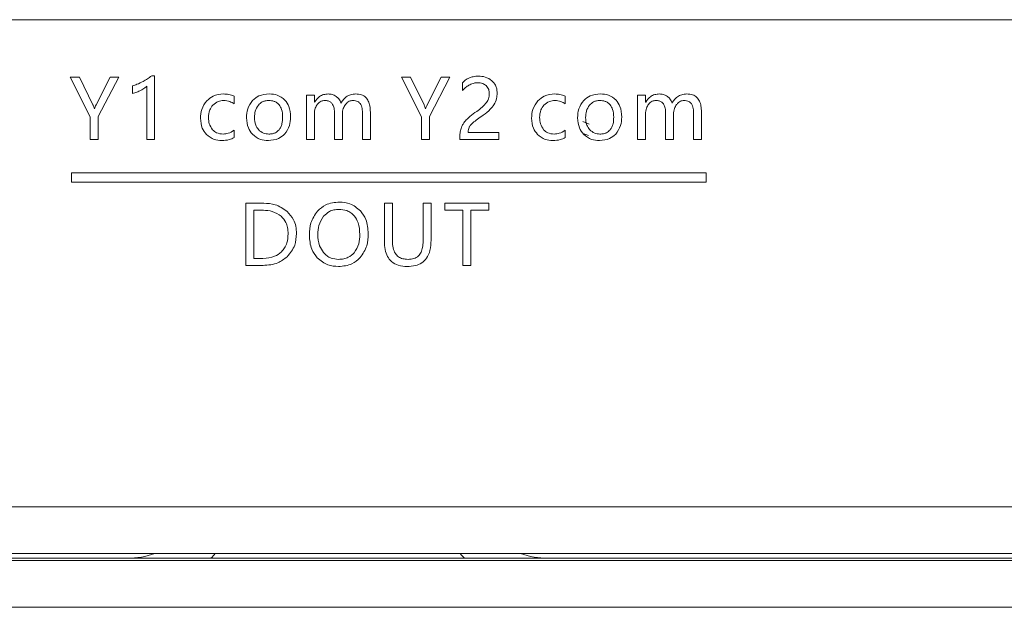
# Model space of a CAD drawing. Header units: millimetres. Extents: x 4100 to 4693, y 1813 to 3018.
# Tile 15 of 29: x 4383 to 4425, y 1979 to 2004. Entities that reach past the tile are written whole.
import ezdxf

# ---------------------------------------------------------------- set-up
doc = ezdxf.new("R2010")
doc.units = ezdxf.units.MM

msp = doc.modelspace()

# ---------------------------------------------------------------- linework, layer by layer
at = {"color": 0, "linetype": 'ByBlock', "lineweight": 5}
for p, q in [((4357.647, 2003.769), (4438.486, 2003.769)), ((4385.398, 2001.307), (4386.252, 1999.612)), ((4385.792, 2001.307), (4385.398, 2001.307)), ((4386.366, 2000.125), (4385.792, 2001.307)), ((4387.107, 2001.307), (4386.506, 2000.124)), ((4386.597, 1999.621), (4387.472, 2001.307)), ((4387.472, 2001.307), (4387.107, 2001.307)), ((4389.011, 2001.366), (4388.884, 2001.366)), ((4389.011, 1998.639), (4389.011, 2001.366)), ((4399.581, 2001.307), (4400.434, 1999.612)), ((4399.974, 2001.307), (4399.581, 2001.307)), ((4400.549, 2000.125), (4399.974, 2001.307)), ((4401.289, 2001.307), (4400.688, 2000.124)), ((4400.779, 1999.621), (4401.655, 2001.307)), ((4401.655, 2001.307), (4401.289, 2001.307)), ((4388.063, 2000.937), (4388.063, 2000.606)), ((4388.678, 2000.922), (4388.678, 1998.639)), ((4402.194, 2001.071), (4402.194, 2000.744)), ((4392.416, 2000.162), (4392.416, 2000.496)), ((4395.853, 2000.544), (4395.517, 2000.544)), ((4395.517, 2000.544), (4395.517, 1998.639)), ((4395.853, 2000.243), (4395.853, 2000.544)), ((4395.86, 2000.243), (4395.853, 2000.243)), ((4406.598, 2000.162), (4406.598, 2000.496)), ((4409.699, 2000.544), (4409.699, 1998.639)), ((4410.036, 2000.544), (4409.699, 2000.544)), ((4410.036, 2000.243), (4410.036, 2000.544)), ((4410.043, 2000.243), (4410.036, 2000.243)), ((4386.435, 1999.955), (4386.43, 1999.955)), ((4400.617, 1999.955), (4400.613, 1999.955)), ((4386.252, 1999.612), (4386.252, 1998.639)), ((4386.597, 1998.639), (4386.597, 1999.621)), ((4395.853, 1998.639), (4395.853, 1999.723)), ((4396.715, 1999.767), (4396.715, 1998.639)), ((4397.052, 1998.639), (4397.052, 1999.724)), ((4397.914, 1999.733), (4397.914, 1998.639)), ((4398.25, 1998.639), (4398.25, 1999.814)), ((4400.434, 1999.612), (4400.434, 1998.639)), ((4400.779, 1998.639), (4400.779, 1999.621)), ((4407.627, 1999.299), (4407.344, 1999.408)), ((4410.036, 1998.639), (4410.036, 1999.723)), ((4410.898, 1999.767), (4410.898, 1998.639)), ((4411.234, 1998.639), (4411.234, 1999.724)), ((4412.096, 1999.733), (4412.096, 1998.639)), ((4412.433, 1998.639), (4412.433, 1999.814)), ((4392.414, 1998.725), (4392.414, 1999.035)), ((4406.596, 1998.725), (4406.596, 1999.035)), ((4386.252, 1998.639), (4386.597, 1998.639)), ((4388.678, 1998.639), (4389.011, 1998.639)), ((4395.517, 1998.639), (4395.853, 1998.639)), ((4396.715, 1998.639), (4397.052, 1998.639)), ((4397.914, 1998.639), (4398.25, 1998.639)), ((4400.434, 1998.639), (4400.779, 1998.639)), ((4402.086, 1998.772), (4402.086, 1998.639)), ((4402.086, 1998.639), (4403.758, 1998.639)), ((4403.758, 1998.939), (4402.436, 1998.939)), ((4403.758, 1998.639), (4403.758, 1998.939)), ((4407.36, 1998.897), (4407.595, 1998.808)), ((4409.699, 1998.639), (4410.036, 1998.639)), ((4410.898, 1998.639), (4411.234, 1998.639)), ((4412.096, 1998.639), (4412.433, 1998.639)), ((4412.632, 1997.209), (4385.454, 1997.209)), ((4385.454, 1997.209), (4385.454, 1996.809)), ((4412.632, 1996.809), (4412.632, 1997.209)), ((4385.454, 1996.809), (4412.632, 1996.809)), ((4393.681, 1995.914), (4392.922, 1995.914)), ((4392.922, 1995.914), (4392.922, 1993.246)), ((4393.667, 1995.608), (4393.266, 1995.608)), ((4393.266, 1995.608), (4393.266, 1993.551)), ((4399.193, 1995.914), (4398.85, 1995.914)), ((4398.85, 1995.914), (4398.85, 1994.293)), ((4399.193, 1994.309), (4399.193, 1995.914)), ((4400.51, 1995.914), (4400.51, 1994.283)), ((4400.853, 1995.914), (4400.51, 1995.914)), ((4400.853, 1994.333), (4400.853, 1995.914)), ((4401.446, 1995.914), (4401.446, 1995.608)), ((4403.322, 1995.914), (4401.446, 1995.914)), ((4401.446, 1995.608), (4402.21, 1995.608)), ((4402.21, 1995.608), (4402.21, 1993.246)), ((4402.555, 1995.608), (4403.322, 1995.608)), ((4402.555, 1993.246), (4402.555, 1995.608)), ((4403.322, 1995.608), (4403.322, 1995.914)), ((4393.266, 1993.551), (4393.652, 1993.551)), ((4392.922, 1993.246), (4393.654, 1993.246)), ((4402.21, 1993.246), (4402.555, 1993.246)), ((4180.553, 1982.912), (4616.553, 1982.912)), ((4616.553, 1980.912), (4180.553, 1980.912)), ((4180.553, 1980.612), (4616.553, 1980.612)), ((4481.553, 1980.712), (4315.553, 1980.712)), ((4616.553, 1978.612), (4180.553, 1978.612))]:
    msp.add_line(p, q, dxfattribs=at)
for centre, radius, start, end in [((4387.853, 1984.212), 3.5, 270, 289.463), ((4387.853, 1984.212), 5, 315.573, 318.7001), ((4405.853, 1984.212), 5, 221.2999, 224.427), ((4405.853, 1984.212), 3.5, 250.537, 270)]:
    msp.add_arc(centre, radius, start, end, dxfattribs=at)
for points, knots in [([(4388.515, 2001.124), (4388.429, 2001.08), (4388.283, 2001.007), (4388.127, 2000.957), (4388.063, 2000.937)], [0, 0, 0, 0, 0.586959, 1, 1, 1, 1]), ([(4388.884, 2001.366), (4388.825, 2001.32), (4388.709, 2001.23), (4388.579, 2001.159), (4388.515, 2001.124)], [0, 0, 0, 0, 0.503673, 1, 1, 1, 1]), ([(4402.49, 2001.28), (4402.43, 2001.249), (4402.321, 2001.194), (4402.233, 2001.109), (4402.194, 2001.071)], [0, 0, 0, 0, 0.5541706, 1, 1, 1, 1]), ([(4402.879, 2001.352), (4402.801, 2001.349), (4402.667, 2001.344), (4402.542, 2001.299), (4402.49, 2001.28)], [0, 0, 0, 0, 0.586404, 1, 1, 1, 1]), ([(4403.459, 2001.158), (4403.366, 2001.22), (4403.189, 2001.338), (4402.978, 2001.347), (4402.879, 2001.352)], [0, 0, 0, 0, 0.5298971, 1, 1, 1, 1]), ([(4403.679, 2000.634), (4403.676, 2000.692), (4403.67, 2000.805), (4403.609, 2000.994), (4403.516, 2001.096), (4403.459, 2001.158)], [0, 0, 0, 0, 0.299718, 0.575723, 1, 1, 1, 1]), ([(4388.063, 2000.606), (4388.126, 2000.625), (4388.246, 2000.661), (4388.358, 2000.718), (4388.411, 2000.744)], [0, 0, 0, 0, 0.528513, 1, 1, 1, 1]), ([(4388.411, 2000.744), (4388.471, 2000.776), (4388.567, 2000.826), (4388.648, 2000.896), (4388.678, 2000.922)], [0, 0, 0, 0, 0.636889, 1, 1, 1, 1]), ([(4402.194, 2000.744), (4402.248, 2000.798), (4402.343, 2000.892), (4402.459, 2000.957), (4402.508, 2000.985)], [0, 0, 0, 0, 0.5762508, 1, 1, 1, 1]), ([(4402.508, 2000.985), (4402.569, 2001.012), (4402.676, 2001.059), (4402.792, 2001.067), (4402.841, 2001.07)], [0, 0, 0, 0, 0.576209, 1, 1, 1, 1]), ([(4402.841, 2001.07), (4402.921, 2001.065), (4403.057, 2001.057), (4403.166, 2000.978), (4403.211, 2000.946)], [0, 0, 0, 0, 0.590031, 1, 1, 1, 1]), ([(4403.211, 2000.946), (4403.254, 2000.893), (4403.335, 2000.795), (4403.343, 2000.667), (4403.346, 2000.608)], [0, 0, 0, 0, 0.53422, 1, 1, 1, 1]), ([(4391.245, 2000.302), (4391.159, 2000.181), (4390.997, 1999.954), (4390.982, 1999.676), (4390.975, 1999.547)], [0, 0, 0, 0, 0.534344, 1, 1, 1, 1]), ([(4391.969, 2000.589), (4391.812, 2000.576), (4391.539, 2000.554), (4391.333, 2000.377), (4391.245, 2000.302)], [0, 0, 0, 0, 0.5767, 1, 1, 1, 1]), ([(4391.5, 2000.11), (4391.574, 2000.174), (4391.71, 2000.291), (4391.889, 2000.304), (4391.969, 2000.31)], [0, 0, 0, 0, 0.548052, 1, 1, 1, 1]), ([(4392.416, 2000.496), (4392.34, 2000.526), (4392.196, 2000.582), (4392.042, 2000.587), (4391.969, 2000.589)], [0, 0, 0, 0, 0.529809, 1, 1, 1, 1]), ([(4391.969, 2000.31), (4392.059, 2000.302), (4392.22, 2000.288), (4392.356, 2000.201), (4392.416, 2000.162)], [0, 0, 0, 0, 0.556294, 1, 1, 1, 1]), ([(4393.209, 2000.316), (4393.125, 2000.198), (4392.965, 1999.974), (4392.953, 1999.7), (4392.947, 1999.571)], [0, 0, 0, 0, 0.5275729, 1, 1, 1, 1]), ([(4393.922, 2000.589), (4393.766, 2000.577), (4393.499, 2000.557), (4393.295, 2000.387), (4393.209, 2000.316)], [0, 0, 0, 0, 0.581247, 1, 1, 1, 1]), ([(4393.901, 2000.31), (4393.851, 2000.307), (4393.755, 2000.302), (4393.593, 2000.247), (4393.507, 2000.165), (4393.454, 2000.115)], [0, 0, 0, 0, 0.298625, 0.574171, 1, 1, 1, 1]), ([(4394.341, 2000.124), (4394.311, 2000.155), (4394.25, 2000.219), (4394.1, 2000.295), (4393.979, 2000.304), (4393.901, 2000.31)], [0, 0, 0, 0, 0.26578, 0.533027, 1, 1, 1, 1]), ([(4394.592, 2000.327), (4394.487, 2000.411), (4394.29, 2000.569), (4394.039, 2000.582), (4393.922, 2000.589)], [0, 0, 0, 0, 0.532253, 1, 1, 1, 1]), ([(4394.835, 1999.6), (4394.826, 1999.759), (4394.811, 2000.025), (4394.656, 2000.239), (4394.592, 2000.327)], [0, 0, 0, 0, 0.592864, 1, 1, 1, 1]), ([(4396.452, 2000.589), (4396.384, 2000.584), (4396.251, 2000.575), (4396.027, 2000.471), (4395.924, 2000.331), (4395.86, 2000.243)], [0, 0, 0, 0, 0.286177, 0.554165, 1, 1, 1, 1]), ([(4395.979, 2000.145), (4396.003, 2000.173), (4396.05, 2000.226), (4396.157, 2000.295), (4396.245, 2000.304), (4396.298, 2000.31)], [0, 0, 0, 0, 0.29605, 0.569677, 1, 1, 1, 1]), ([(4396.298, 2000.31), (4396.346, 2000.307), (4396.436, 2000.302), (4396.557, 2000.241), (4396.65, 2000.131), (4396.707, 1999.967), (4396.713, 1999.839), (4396.715, 1999.767)], [0, 0, 0, 0, 0.182878, 0.344319, 0.506062, 0.725857, 1, 1, 1, 1]), ([(4396.789, 2000.484), (4396.732, 2000.518), (4396.627, 2000.579), (4396.507, 2000.586), (4396.452, 2000.589)], [0, 0, 0, 0, 0.550684, 1, 1, 1, 1]), ([(4396.992, 2000.2), (4396.966, 2000.262), (4396.921, 2000.374), (4396.829, 2000.451), (4396.789, 2000.484)], [0, 0, 0, 0, 0.564374, 1, 1, 1, 1]), ([(4397.623, 2000.589), (4397.549, 2000.584), (4397.405, 2000.574), (4397.223, 2000.481), (4397.085, 2000.353), (4397.024, 2000.252), (4396.992, 2000.2)], [0, 0, 0, 0, 0.282939, 0.548495, 0.764187, 1, 1, 1, 1]), ([(4397.184, 2000.136), (4397.209, 2000.165), (4397.256, 2000.221), (4397.362, 2000.293), (4397.449, 2000.304), (4397.501, 2000.31)], [0, 0, 0, 0, 0.306434, 0.582738, 1, 1, 1, 1]), ([(4397.501, 2000.31), (4397.539, 2000.308), (4397.61, 2000.305), (4397.727, 2000.27), (4397.784, 2000.211), (4397.818, 2000.177)], [0, 0, 0, 0, 0.320552, 0.5997191, 1, 1, 1, 1]), ([(4398.25, 1999.814), (4398.247, 1999.902), (4398.241, 2000.063), (4398.177, 2000.28), (4398.058, 2000.455), (4397.863, 2000.573), (4397.707, 2000.583), (4397.623, 2000.589)], [0, 0, 0, 0, 0.231869, 0.424203, 0.590701, 0.781278, 1, 1, 1, 1]), ([(4403.346, 2000.608), (4403.34, 2000.532), (4403.33, 2000.397), (4403.262, 2000.28), (4403.232, 2000.23)], [0, 0, 0, 0, 0.565644, 1, 1, 1, 1]), ([(4403.544, 2000.124), (4403.587, 2000.211), (4403.668, 2000.372), (4403.675, 2000.551), (4403.679, 2000.634)], [0, 0, 0, 0, 0.539886, 1, 1, 1, 1]), ([(4405.428, 2000.302), (4405.341, 2000.181), (4405.179, 1999.954), (4405.164, 1999.676), (4405.157, 1999.547)], [0, 0, 0, 0, 0.5343445, 1, 1, 1, 1]), ([(4406.151, 2000.589), (4405.994, 2000.576), (4405.721, 2000.554), (4405.515, 2000.377), (4405.428, 2000.302)], [0, 0, 0, 0, 0.576743, 1, 1, 1, 1]), ([(4405.682, 2000.11), (4405.757, 2000.174), (4405.893, 2000.291), (4406.071, 2000.304), (4406.151, 2000.31)], [0, 0, 0, 0, 0.548052, 1, 1, 1, 1]), ([(4406.598, 2000.496), (4406.522, 2000.526), (4406.378, 2000.582), (4406.224, 2000.587), (4406.151, 2000.589)], [0, 0, 0, 0, 0.529887, 1, 1, 1, 1]), ([(4406.151, 2000.31), (4406.241, 2000.302), (4406.402, 2000.288), (4406.538, 2000.201), (4406.598, 2000.162)], [0, 0, 0, 0, 0.556219, 1, 1, 1, 1]), ([(4407.391, 2000.316), (4407.307, 2000.198), (4407.148, 1999.974), (4407.135, 1999.7), (4407.129, 1999.571)], [0, 0, 0, 0, 0.527547, 1, 1, 1, 1]), ([(4408.104, 2000.589), (4407.949, 2000.577), (4407.681, 2000.557), (4407.477, 2000.387), (4407.391, 2000.316)], [0, 0, 0, 0, 0.581253, 1, 1, 1, 1]), ([(4408.083, 2000.31), (4408.033, 2000.307), (4407.937, 2000.302), (4407.775, 2000.247), (4407.689, 2000.165), (4407.636, 2000.115)], [0, 0, 0, 0, 0.298543, 0.574114, 1, 1, 1, 1]), ([(4408.523, 2000.124), (4408.493, 2000.155), (4408.432, 2000.219), (4408.282, 2000.295), (4408.161, 2000.304), (4408.083, 2000.31)], [0, 0, 0, 0, 0.26578, 0.533027, 1, 1, 1, 1]), ([(4408.774, 2000.327), (4408.67, 2000.411), (4408.473, 2000.569), (4408.222, 2000.582), (4408.104, 2000.589)], [0, 0, 0, 0, 0.532346, 1, 1, 1, 1]), ([(4409.018, 1999.6), (4409.009, 1999.759), (4408.994, 2000.025), (4408.838, 2000.239), (4408.774, 2000.327)], [0, 0, 0, 0, 0.592864, 1, 1, 1, 1]), ([(4410.635, 2000.589), (4410.566, 2000.584), (4410.433, 2000.575), (4410.209, 2000.471), (4410.107, 2000.331), (4410.043, 2000.243)], [0, 0, 0, 0, 0.286177, 0.554165, 1, 1, 1, 1]), ([(4410.162, 2000.145), (4410.186, 2000.173), (4410.232, 2000.226), (4410.339, 2000.295), (4410.427, 2000.304), (4410.48, 2000.31)], [0, 0, 0, 0, 0.2961395, 0.5697504, 1, 1, 1, 1]), ([(4410.48, 2000.31), (4410.528, 2000.307), (4410.618, 2000.302), (4410.739, 2000.241), (4410.833, 2000.131), (4410.89, 1999.967), (4410.895, 1999.839), (4410.898, 1999.767)], [0, 0, 0, 0, 0.182878, 0.344319, 0.506062, 0.725857, 1, 1, 1, 1]), ([(4410.972, 2000.484), (4410.914, 2000.518), (4410.809, 2000.579), (4410.689, 2000.586), (4410.635, 2000.589)], [0, 0, 0, 0, 0.550574, 1, 1, 1, 1]), ([(4411.174, 2000.2), (4411.148, 2000.262), (4411.103, 2000.374), (4411.012, 2000.451), (4410.972, 2000.484)], [0, 0, 0, 0, 0.564247, 1, 1, 1, 1]), ([(4411.806, 2000.589), (4411.731, 2000.584), (4411.588, 2000.574), (4411.406, 2000.481), (4411.267, 2000.353), (4411.206, 2000.252), (4411.174, 2000.2)], [0, 0, 0, 0, 0.282969, 0.548502, 0.764181, 1, 1, 1, 1]), ([(4411.366, 2000.136), (4411.391, 2000.165), (4411.438, 2000.221), (4411.544, 2000.293), (4411.631, 2000.304), (4411.684, 2000.31)], [0, 0, 0, 0, 0.306398, 0.582728, 1, 1, 1, 1]), ([(4411.684, 2000.31), (4411.722, 2000.308), (4411.793, 2000.305), (4411.909, 2000.27), (4411.966, 2000.211), (4412, 2000.177)], [0, 0, 0, 0, 0.320463, 0.599629, 1, 1, 1, 1]), ([(4412.433, 1999.814), (4412.429, 1999.902), (4412.423, 2000.063), (4412.359, 2000.28), (4412.24, 2000.455), (4412.045, 2000.573), (4411.889, 2000.583), (4411.806, 2000.589)], [0, 0, 0, 0, 0.2318868, 0.4242334, 0.5907381, 0.7813073, 1, 1, 1, 1]), ([(4386.43, 1999.955), (4386.411, 2000.008), (4386.39, 2000.064), (4386.369, 2000.121), (4386.367, 2000.124), (4386.366, 2000.125)], [0, 0, 0, 0, 0.933018, 0.981647, 1, 1, 1, 1]), ([(4386.506, 2000.124), (4386.489, 2000.091), (4386.462, 2000.036), (4386.443, 1999.978), (4386.435, 1999.955)], [0, 0, 0, 0, 0.604558, 1, 1, 1, 1]), ([(4391.319, 1999.575), (4391.326, 1999.69), (4391.338, 1999.886), (4391.452, 2000.044), (4391.5, 2000.11)], [0, 0, 0, 0, 0.586452, 1, 1, 1, 1]), ([(4393.454, 2000.115), (4393.402, 2000.03), (4393.3, 1999.866), (4393.293, 1999.674), (4393.29, 1999.582)], [0, 0, 0, 0, 0.520096, 1, 1, 1, 1]), ([(4394.492, 1999.59), (4394.488, 1999.707), (4394.481, 1999.899), (4394.38, 2000.06), (4394.341, 2000.124)], [0, 0, 0, 0, 0.608232, 1, 1, 1, 1]), ([(4395.853, 1999.723), (4395.859, 1999.812), (4395.867, 1999.963), (4395.947, 2000.092), (4395.979, 2000.145)], [0, 0, 0, 0, 0.586162, 1, 1, 1, 1]), ([(4397.052, 1999.724), (4397.058, 1999.809), (4397.069, 1999.958), (4397.149, 2000.082), (4397.184, 2000.136)], [0, 0, 0, 0, 0.569531, 1, 1, 1, 1]), ([(4397.818, 2000.177), (4397.835, 2000.148), (4397.872, 2000.084), (4397.907, 1999.933), (4397.911, 1999.813), (4397.914, 1999.733)], [0, 0, 0, 0, 0.21749, 0.479278, 1, 1, 1, 1]), ([(4400.613, 1999.955), (4400.593, 2000.008), (4400.572, 2000.064), (4400.551, 2000.121), (4400.549, 2000.124), (4400.549, 2000.125)], [0, 0, 0, 0, 0.933048, 0.981656, 1, 1, 1, 1]), ([(4400.688, 2000.124), (4400.672, 2000.091), (4400.644, 2000.036), (4400.625, 1999.978), (4400.617, 1999.955)], [0, 0, 0, 0, 0.604558, 1, 1, 1, 1]), ([(4402.805, 1999.843), (4402.705, 1999.773), (4402.547, 1999.661), (4402.407, 1999.527), (4402.356, 1999.477)], [0, 0, 0, 0, 0.62905, 1, 1, 1, 1]), ([(4403.232, 2000.23), (4403.171, 2000.16), (4403.044, 2000.013), (4402.887, 1999.901), (4402.805, 1999.843)], [0, 0, 0, 0, 0.481697, 1, 1, 1, 1]), ([(4403.083, 1999.683), (4403.191, 1999.76), (4403.366, 1999.886), (4403.495, 2000.058), (4403.544, 2000.124)], [0, 0, 0, 0, 0.615254, 1, 1, 1, 1]), ([(4405.501, 1999.575), (4405.508, 1999.69), (4405.52, 1999.886), (4405.635, 2000.044), (4405.682, 2000.11)], [0, 0, 0, 0, 0.586493, 1, 1, 1, 1]), ([(4407.636, 2000.115), (4407.584, 2000.03), (4407.483, 1999.866), (4407.476, 1999.674), (4407.472, 1999.582)], [0, 0, 0, 0, 0.52008, 1, 1, 1, 1]), ([(4408.674, 1999.59), (4408.67, 1999.707), (4408.663, 1999.899), (4408.562, 2000.06), (4408.523, 2000.124)], [0, 0, 0, 0, 0.608206, 1, 1, 1, 1]), ([(4410.036, 1999.723), (4410.041, 1999.812), (4410.05, 1999.963), (4410.129, 2000.092), (4410.162, 2000.145)], [0, 0, 0, 0, 0.586179, 1, 1, 1, 1]), ([(4411.234, 1999.724), (4411.24, 1999.809), (4411.252, 1999.958), (4411.332, 2000.082), (4411.366, 2000.136)], [0, 0, 0, 0, 0.569531, 1, 1, 1, 1]), ([(4412, 2000.177), (4412.017, 2000.148), (4412.054, 2000.084), (4412.089, 1999.933), (4412.093, 1999.813), (4412.096, 1999.733)], [0, 0, 0, 0, 0.21749, 0.479278, 1, 1, 1, 1]), ([(4390.975, 1999.547), (4390.986, 1999.4), (4391.005, 1999.145), (4391.16, 1998.944), (4391.226, 1998.86)], [0, 0, 0, 0, 0.57755, 1, 1, 1, 1]), ([(4391.489, 1999.059), (4391.435, 1999.141), (4391.33, 1999.297), (4391.322, 1999.485), (4391.319, 1999.575)], [0, 0, 0, 0, 0.521945, 1, 1, 1, 1]), ([(4392.947, 1999.571), (4392.957, 1999.419), (4392.976, 1999.156), (4393.134, 1998.95), (4393.2, 1998.863)], [0, 0, 0, 0, 0.581241, 1, 1, 1, 1]), ([(4393.29, 1999.582), (4393.296, 1999.469), (4393.306, 1999.28), (4393.413, 1999.126), (4393.456, 1999.063)], [0, 0, 0, 0, 0.593924, 1, 1, 1, 1]), ([(4394.341, 1999.058), (4394.367, 1999.096), (4394.422, 1999.175), (4394.481, 1999.356), (4394.488, 1999.498), (4394.492, 1999.59)], [0, 0, 0, 0, 0.244228, 0.511006, 1, 1, 1, 1]), ([(4394.576, 1998.872), (4394.659, 1998.989), (4394.815, 1999.208), (4394.829, 1999.476), (4394.835, 1999.6)], [0, 0, 0, 0, 0.534093, 1, 1, 1, 1]), ([(4402.356, 1999.477), (4402.307, 1999.421), (4402.223, 1999.326), (4402.17, 1999.211), (4402.149, 1999.164)], [0, 0, 0, 0, 0.583961, 1, 1, 1, 1]), ([(4402.638, 1999.352), (4402.702, 1999.404), (4402.847, 1999.52), (4402.999, 1999.625), (4403.083, 1999.683)], [0, 0, 0, 0, 0.446759, 1, 1, 1, 1]), ([(4405.157, 1999.547), (4405.168, 1999.4), (4405.188, 1999.145), (4405.343, 1998.944), (4405.408, 1998.86)], [0, 0, 0, 0, 0.577517, 1, 1, 1, 1]), ([(4405.671, 1999.059), (4405.617, 1999.141), (4405.512, 1999.297), (4405.504, 1999.485), (4405.501, 1999.575)], [0, 0, 0, 0, 0.521926, 1, 1, 1, 1]), ([(4407.129, 1999.571), (4407.14, 1999.419), (4407.158, 1999.157), (4407.316, 1998.95), (4407.383, 1998.863)], [0, 0, 0, 0, 0.581273, 1, 1, 1, 1]), ([(4407.472, 1999.582), (4407.478, 1999.469), (4407.488, 1999.28), (4407.595, 1999.126), (4407.638, 1999.063)], [0, 0, 0, 0, 0.593952, 1, 1, 1, 1]), ([(4408.523, 1999.058), (4408.549, 1999.096), (4408.604, 1999.175), (4408.663, 1999.356), (4408.67, 1999.498), (4408.674, 1999.59)], [0, 0, 0, 0, 0.244263, 0.511026, 1, 1, 1, 1]), ([(4408.758, 1998.872), (4408.841, 1998.989), (4408.997, 1999.208), (4409.011, 1999.476), (4409.018, 1999.6)], [0, 0, 0, 0, 0.534119, 1, 1, 1, 1]), ([(4391.95, 1998.873), (4391.85, 1998.881), (4391.675, 1998.896), (4391.544, 1999.011), (4391.489, 1999.059)], [0, 0, 0, 0, 0.576381, 1, 1, 1, 1]), ([(4392.414, 1999.035), (4392.332, 1998.983), (4392.19, 1998.892), (4392.022, 1998.879), (4391.95, 1998.873)], [0, 0, 0, 0, 0.572111, 1, 1, 1, 1]), ([(4393.456, 1999.063), (4393.526, 1999.002), (4393.654, 1998.89), (4393.824, 1998.878), (4393.901, 1998.873)], [0, 0, 0, 0, 0.541811, 1, 1, 1, 1]), ([(4393.901, 1998.873), (4393.952, 1998.876), (4394.048, 1998.88), (4394.208, 1998.931), (4394.291, 1999.01), (4394.341, 1999.058)], [0, 0, 0, 0, 0.307916, 0.58516, 1, 1, 1, 1]), ([(4402.149, 1999.164), (4402.128, 1999.097), (4402.09, 1998.969), (4402.087, 1998.836), (4402.086, 1998.772)], [0, 0, 0, 0, 0.523378, 1, 1, 1, 1]), ([(4402.436, 1998.939), (4402.438, 1998.984), (4402.441, 1999.061), (4402.469, 1999.132), (4402.48, 1999.161)], [0, 0, 0, 0, 0.590891, 1, 1, 1, 1]), ([(4402.48, 1999.161), (4402.503, 1999.197), (4402.546, 1999.268), (4402.608, 1999.325), (4402.638, 1999.352)], [0, 0, 0, 0, 0.510492, 1, 1, 1, 1]), ([(4406.133, 1998.873), (4406.032, 1998.881), (4405.857, 1998.896), (4405.727, 1999.011), (4405.671, 1999.059)], [0, 0, 0, 0, 0.576309, 1, 1, 1, 1]), ([(4406.596, 1999.035), (4406.515, 1998.983), (4406.372, 1998.892), (4406.204, 1998.879), (4406.133, 1998.873)], [0, 0, 0, 0, 0.571971, 1, 1, 1, 1]), ([(4407.638, 1999.063), (4407.708, 1999.002), (4407.836, 1998.89), (4408.006, 1998.878), (4408.083, 1998.873)], [0, 0, 0, 0, 0.541811, 1, 1, 1, 1]), ([(4408.083, 1998.873), (4408.134, 1998.876), (4408.23, 1998.88), (4408.39, 1998.931), (4408.473, 1999.01), (4408.523, 1999.058)], [0, 0, 0, 0, 0.307916, 0.58516, 1, 1, 1, 1]), ([(4391.226, 1998.86), (4391.331, 1998.774), (4391.526, 1998.617), (4391.774, 1998.601), (4391.888, 1998.594)], [0, 0, 0, 0, 0.540699, 1, 1, 1, 1]), ([(4391.888, 1998.594), (4391.996, 1998.6), (4392.181, 1998.609), (4392.345, 1998.691), (4392.414, 1998.725)], [0, 0, 0, 0, 0.583467, 1, 1, 1, 1]), ([(4393.2, 1998.863), (4393.308, 1998.777), (4393.508, 1998.616), (4393.763, 1998.601), (4393.881, 1998.594)], [0, 0, 0, 0, 0.537787, 1, 1, 1, 1]), ([(4393.881, 1998.594), (4394.032, 1998.607), (4394.295, 1998.628), (4394.492, 1998.799), (4394.576, 1998.872)], [0, 0, 0, 0, 0.576497, 1, 1, 1, 1]), ([(4405.408, 1998.86), (4405.513, 1998.774), (4405.708, 1998.617), (4405.956, 1998.601), (4406.07, 1998.594)], [0, 0, 0, 0, 0.540657, 1, 1, 1, 1]), ([(4406.07, 1998.594), (4406.178, 1998.6), (4406.363, 1998.609), (4406.528, 1998.691), (4406.596, 1998.725)], [0, 0, 0, 0, 0.583539, 1, 1, 1, 1]), ([(4407.383, 1998.863), (4407.49, 1998.777), (4407.69, 1998.616), (4407.945, 1998.601), (4408.063, 1998.594)], [0, 0, 0, 0, 0.537827, 1, 1, 1, 1]), ([(4408.063, 1998.594), (4408.215, 1998.607), (4408.477, 1998.628), (4408.675, 1998.799), (4408.758, 1998.872)], [0, 0, 0, 0, 0.576534, 1, 1, 1, 1]), ([(4394.435, 1995.356), (4394.311, 1995.437), (4394.077, 1995.589), (4393.798, 1995.602), (4393.667, 1995.608)], [0, 0, 0, 0, 0.5296822, 1, 1, 1, 1]), ([(4394.686, 1995.561), (4394.522, 1995.675), (4394.217, 1995.884), (4393.85, 1995.905), (4393.681, 1995.914)], [0, 0, 0, 0, 0.541284, 1, 1, 1, 1]), ([(4396.93, 1995.959), (4396.723, 1995.942), (4396.365, 1995.912), (4396.098, 1995.676), (4395.986, 1995.577)], [0, 0, 0, 0, 0.577234, 1, 1, 1, 1]), ([(4396.909, 1995.649), (4396.837, 1995.645), (4396.696, 1995.637), (4396.457, 1995.552), (4396.329, 1995.428), (4396.25, 1995.353)], [0, 0, 0, 0, 0.291469, 0.565194, 1, 1, 1, 1]), ([(4397.561, 1995.368), (4397.514, 1995.416), (4397.421, 1995.511), (4397.2, 1995.626), (4397.021, 1995.64), (4396.909, 1995.649)], [0, 0, 0, 0, 0.273348, 0.542608, 1, 1, 1, 1]), ([(4397.822, 1995.586), (4397.681, 1995.705), (4397.422, 1995.926), (4397.084, 1995.949), (4396.93, 1995.959)], [0, 0, 0, 0, 0.543594, 1, 1, 1, 1]), ([(4394.727, 1994.605), (4394.723, 1994.692), (4394.715, 1994.857), (4394.638, 1995.128), (4394.51, 1995.271), (4394.435, 1995.356)], [0, 0, 0, 0, 0.315203, 0.594905, 1, 1, 1, 1]), ([(4395.087, 1994.614), (4395.082, 1994.719), (4395.071, 1994.921), (4394.959, 1995.264), (4394.789, 1995.449), (4394.686, 1995.561)], [0, 0, 0, 0, 0.298052, 0.573686, 1, 1, 1, 1]), ([(4395.986, 1995.577), (4395.874, 1995.412), (4395.662, 1995.101), (4395.645, 1994.725), (4395.637, 1994.548)], [0, 0, 0, 0, 0.527962, 1, 1, 1, 1]), ([(4396.25, 1995.353), (4396.169, 1995.227), (4396.016, 1994.99), (4396.003, 1994.708), (4395.997, 1994.576)], [0, 0, 0, 0, 0.529741, 1, 1, 1, 1]), ([(4397.798, 1994.571), (4397.791, 1994.745), (4397.779, 1995.033), (4397.623, 1995.273), (4397.561, 1995.368)], [0, 0, 0, 0, 0.60371, 1, 1, 1, 1]), ([(4398.161, 1994.612), (4398.146, 1994.82), (4398.122, 1995.179), (4397.911, 1995.465), (4397.822, 1995.586)], [0, 0, 0, 0, 0.581463, 1, 1, 1, 1]), ([(4394.442, 1993.828), (4394.491, 1993.884), (4394.59, 1993.996), (4394.704, 1994.261), (4394.718, 1994.471), (4394.727, 1994.605)], [0, 0, 0, 0, 0.259891, 0.527755, 1, 1, 1, 1]), ([(4394.686, 1993.62), (4394.815, 1993.777), (4395.053, 1994.068), (4395.076, 1994.442), (4395.087, 1994.614)], [0, 0, 0, 0, 0.540179, 1, 1, 1, 1]), ([(4395.637, 1994.548), (4395.651, 1994.34), (4395.676, 1993.981), (4395.889, 1993.695), (4395.979, 1993.575)], [0, 0, 0, 0, 0.580998, 1, 1, 1, 1]), ([(4395.997, 1994.576), (4396.007, 1994.41), (4396.023, 1994.127), (4396.18, 1993.895), (4396.244, 1993.8)], [0, 0, 0, 0, 0.5898824, 1, 1, 1, 1]), ([(4397.556, 1993.788), (4397.633, 1993.912), (4397.784, 1994.152), (4397.793, 1994.434), (4397.798, 1994.571)], [0, 0, 0, 0, 0.5172107, 1, 1, 1, 1]), ([(4397.814, 1993.582), (4397.925, 1993.746), (4398.136, 1994.058), (4398.153, 1994.434), (4398.161, 1994.612)], [0, 0, 0, 0, 0.526522, 1, 1, 1, 1]), ([(4398.85, 1994.293), (4398.855, 1994.169), (4398.864, 1993.941), (4398.966, 1993.633), (4399.156, 1993.385), (4399.459, 1993.223), (4399.7, 1993.209), (4399.83, 1993.201)], [0, 0, 0, 0, 0.221488, 0.407011, 0.572017, 0.768751, 1, 1, 1, 1]), ([(4399.863, 1993.508), (4399.786, 1993.512), (4399.643, 1993.52), (4399.45, 1993.608), (4399.299, 1993.768), (4399.206, 1994.013), (4399.198, 1994.204), (4399.193, 1994.309)], [0, 0, 0, 0, 0.191799, 0.358509, 0.520592, 0.735082, 1, 1, 1, 1]), ([(4399.83, 1993.201), (4399.947, 1993.207), (4400.164, 1993.219), (4400.457, 1993.341), (4400.689, 1993.566), (4400.834, 1993.913), (4400.846, 1994.184), (4400.853, 1994.333)], [0, 0, 0, 0, 0.200011, 0.371784, 0.534438, 0.744009, 1, 1, 1, 1]), ([(4400.51, 1994.283), (4400.506, 1994.195), (4400.5, 1994.034), (4400.434, 1993.816), (4400.31, 1993.64), (4400.11, 1993.523), (4399.949, 1993.513), (4399.863, 1993.508)], [0, 0, 0, 0, 0.228752, 0.419081, 0.585142, 0.777533, 1, 1, 1, 1]), ([(4393.652, 1993.551), (4393.825, 1993.562), (4394.118, 1993.579), (4394.348, 1993.756), (4394.442, 1993.828)], [0, 0, 0, 0, 0.591136, 1, 1, 1, 1]), ([(4393.654, 1993.246), (4393.874, 1993.263), (4394.257, 1993.292), (4394.559, 1993.522), (4394.686, 1993.62)], [0, 0, 0, 0, 0.577267, 1, 1, 1, 1]), ([(4395.979, 1993.575), (4396.122, 1993.455), (4396.387, 1993.234), (4396.73, 1993.212), (4396.887, 1993.201)], [0, 0, 0, 0, 0.541517, 1, 1, 1, 1]), ([(4396.244, 1993.8), (4396.292, 1993.75), (4396.385, 1993.653), (4396.602, 1993.533), (4396.778, 1993.517), (4396.887, 1993.508)], [0, 0, 0, 0, 0.282212, 0.553698, 1, 1, 1, 1]), ([(4396.887, 1993.508), (4396.962, 1993.512), (4397.106, 1993.519), (4397.348, 1993.597), (4397.477, 1993.716), (4397.556, 1993.788)], [0, 0, 0, 0, 0.301809, 0.578358, 1, 1, 1, 1]), ([(4396.887, 1993.201), (4397.089, 1993.219), (4397.441, 1993.25), (4397.703, 1993.482), (4397.814, 1993.582)], [0, 0, 0, 0, 0.573933, 1, 1, 1, 1])]:
    msp.add_open_spline(points, degree=3, knots=knots, dxfattribs=at)

doc.saveas('drawing.dxf')
